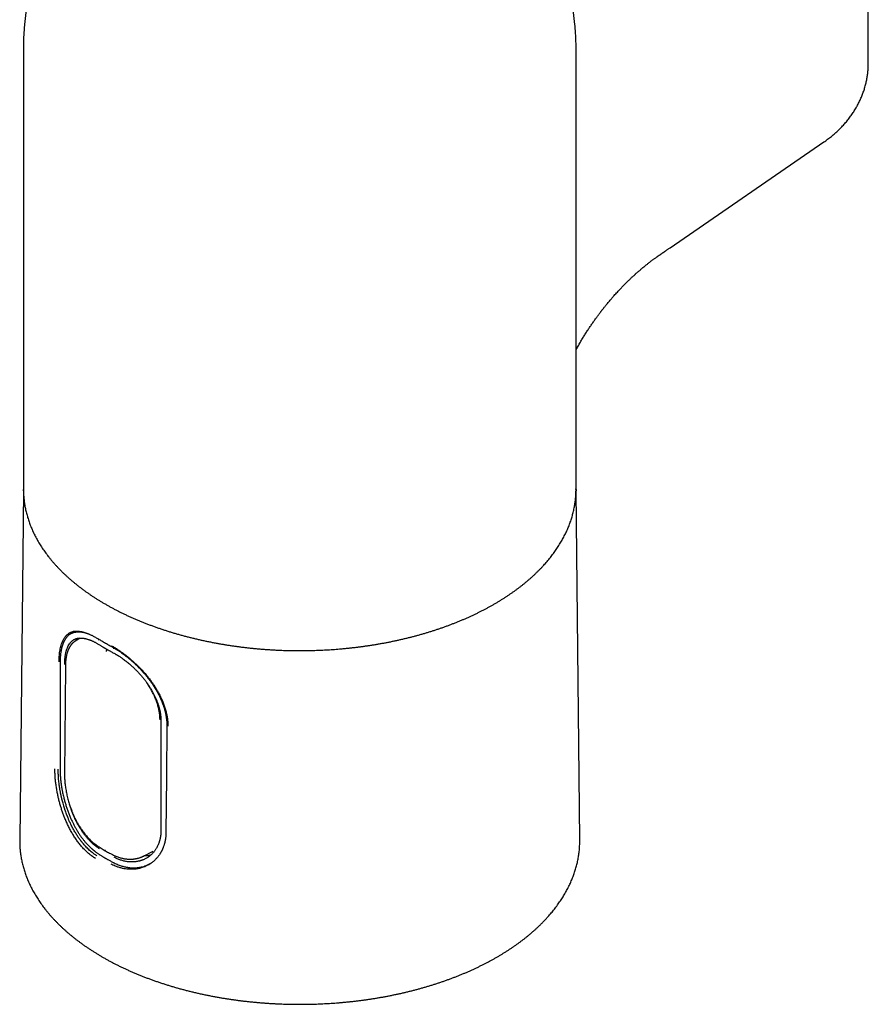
# Model space of a CAD drawing. Header units: millimetres. Extents: x 8 to 774, y 12 to 810.
# Tile 2 of 23: x 680 to 762, y 101 to 196. Entities that reach past the tile are written whole.
import ezdxf

# ---------------------------------------------------------------- set-up
doc = ezdxf.new("R2010")
doc.units = ezdxf.units.MM

msp = doc.modelspace()

# ---------------------------------------------------------------- linework, layer by layer
at = {"color": 7, "linetype": 'Continuous', "lineweight": 30}
for p, q in [((761.794, 191.585), (761.794, 216.081)), ((733.651, 195.268), (731.994, 210.709)), ((682.473, 210.23), (680.867, 195.268)), ((680.759, 193.257), (680.759, 150.678)), ((733.759, 150.678), (733.759, 193.257)), ((742.793, 173.866), (757.535, 184.009)), ((680.756, 150.53), (680.398, 117.054)), ((680.76, 150.528), (680.759, 150.678)), ((733.762, 150.547), (733.757, 150.72)), ((733.759, 150.678), (733.758, 150.528)), ((733.762, 150.53), (733.762, 150.547)), ((734.12, 117.054), (733.762, 150.53)), ((685.632, 137.062), (685.211, 136.777)), ((685.714, 136.118), (685.706, 136.111)), ((686.194, 136.418), (685.714, 136.118)), ((684.778, 133.691), (684.7, 123.333)), ((692.283, 115.507), (692.287, 115.51)), ((692.285, 115.504), (693.212, 115.978)), ((692.802, 114.715), (692.99, 114.81))]:
    msp.add_line(p, q, dxfattribs=at)
at = {"color": 7, "linetype": 'Continuous', "lineweight": 30, "flags": 128}
for points in [[(684.271, 134.013), (684.272, 129.003), (684.272, 123.835)], [(693.948, 128.486), (693.947, 123.301), (693.946, 117.952)], [(694.507, 128.073), (694.468, 123.073), (694.426, 117.751)], [(680.398, 117.054), (680.398, 116.958), (680.398, 116.911)], [(734.12, 116.912), (734.12, 116.958), (734.12, 117.054)]]:
    msp.add_lwpolyline(points, dxfattribs=at)
at = {"color": 7, "linetype": 'Continuous', "lineweight": 30}
for points, knots in [([(680.867, 195.268), (680.864, 195.235), (680.849, 195.1), (680.827, 194.862), (680.803, 194.555), (680.784, 194.248), (680.771, 193.94), (680.762, 193.633), (680.759, 193.405), (680.759, 193.28), (680.76, 193.257)], [0, 0, 0, 0, 0.049654, 0.202605, 0.355461, 0.508233, 0.66093, 0.813562, 0.966138, 1, 1, 1, 1]), ([(733.759, 193.257), (733.759, 193.278), (733.76, 193.402), (733.756, 193.629), (733.748, 193.936), (733.734, 194.243), (733.716, 194.55), (733.692, 194.856), (733.67, 195.096), (733.655, 195.233), (733.651, 195.269)], [0, 0, 0, 0, 0.031971, 0.184455, 0.336904, 0.489328, 0.641735, 0.794136, 0.946541, 1, 1, 1, 1]), ([(757.535, 184.009), (757.56, 184.026), (757.649, 184.087), (757.8, 184.195), (757.986, 184.334), (758.168, 184.475), (758.346, 184.62), (758.52, 184.767), (758.691, 184.917), (758.857, 185.07), (759.019, 185.226), (759.176, 185.384), (759.33, 185.545), (759.479, 185.708), (759.623, 185.873), (759.763, 186.041), (759.899, 186.211), (760.03, 186.383), (760.157, 186.557), (760.279, 186.733), (760.397, 186.912), (760.51, 187.092), (760.618, 187.274), (760.722, 187.458), (760.821, 187.644), (760.916, 187.831), (761.006, 188.02), (761.091, 188.211), (761.171, 188.403), (761.247, 188.596), (761.318, 188.791), (761.384, 188.987), (761.445, 189.184), (761.501, 189.382), (761.552, 189.581), (761.599, 189.782), (761.641, 189.983), (761.677, 190.185), (761.709, 190.387), (761.736, 190.59), (761.758, 190.794), (761.775, 190.998), (761.786, 191.203), (761.793, 191.398), (761.794, 191.526), (761.794, 191.585)], [0, 0, 0, 0, 0.010042, 0.035681, 0.06123, 0.08668, 0.112025, 0.137258, 0.162375, 0.187372, 0.212245, 0.236994, 0.261617, 0.286114, 0.310487, 0.334738, 0.358868, 0.38288, 0.406779, 0.430567, 0.454248, 0.477828, 0.50131, 0.5247, 0.548002, 0.571221, 0.594362, 0.617429, 0.640429, 0.663365, 0.686243, 0.709067, 0.731842, 0.754573, 0.777264, 0.799921, 0.822548, 0.845149, 0.867728, 0.890291, 0.912841, 0.935384, 0.957923, 0.980463, 1, 1, 1, 1]), ([(733.801, 164.143), (733.802, 164.146), (733.837, 164.209), (733.908, 164.336), (734.014, 164.525), (734.156, 164.771), (734.331, 165.067), (734.542, 165.412), (734.753, 165.745), (734.961, 166.066), (735.167, 166.373), (735.372, 166.671), (735.544, 166.915), (735.68, 167.104), (735.778, 167.238), (735.867, 167.359), (735.946, 167.465), (736.015, 167.557), (736.075, 167.636), (736.124, 167.701), (736.166, 167.755), (736.206, 167.808), (736.254, 167.87), (736.316, 167.949), (736.391, 168.044), (736.475, 168.15), (736.567, 168.266), (736.667, 168.389), (736.778, 168.525), (736.899, 168.671), (737.026, 168.822), (737.172, 168.992), (737.328, 169.172), (737.494, 169.359), (737.649, 169.531), (737.793, 169.688), (737.926, 169.831), (738.047, 169.96), (738.165, 170.083), (738.286, 170.208), (738.417, 170.342), (738.56, 170.484), (738.696, 170.619), (738.825, 170.744), (738.94, 170.855), (739.051, 170.96), (739.152, 171.055), (739.241, 171.138), (739.318, 171.208), (739.378, 171.263), (739.43, 171.31), (739.482, 171.357), (739.545, 171.413), (739.617, 171.477), (739.697, 171.547), (739.781, 171.621), (739.879, 171.706), (739.991, 171.802), (740.119, 171.909), (740.247, 172.015), (740.373, 172.118), (740.492, 172.214), (740.6, 172.299), (740.698, 172.376), (740.785, 172.444), (740.866, 172.507), (740.944, 172.566), (741.025, 172.627), (741.11, 172.691), (741.201, 172.758), (741.3, 172.83), (741.389, 172.895), (741.469, 172.952), (741.537, 172.999), (741.608, 173.049), (741.677, 173.097), (741.741, 173.141), (741.793, 173.177), (741.842, 173.21), (741.893, 173.245), (741.955, 173.288), (742.024, 173.335), (742.09, 173.38), (742.147, 173.42), (742.196, 173.453), (742.243, 173.486), (742.292, 173.519), (742.343, 173.554), (742.406, 173.597), (742.482, 173.65), (742.575, 173.714), (742.68, 173.786), (742.755, 173.837), (742.794, 173.864)], [0, 0, 0, 0, 0.000651, 0.01513, 0.030561, 0.04603, 0.074273, 0.102282, 0.129952, 0.155956, 0.181482, 0.206462, 0.230835, 0.243302, 0.254872, 0.265273, 0.274485, 0.282488, 0.289268, 0.295148, 0.299604, 0.303543, 0.308911, 0.316058, 0.324592, 0.334524, 0.34459, 0.355803, 0.368179, 0.381735, 0.396246, 0.410393, 0.429564, 0.447531, 0.464263, 0.479733, 0.49392, 0.506804, 0.518533, 0.531305, 0.545154, 0.560088, 0.576114, 0.587984, 0.600372, 0.612099, 0.622469, 0.631868, 0.639765, 0.646156, 0.650549, 0.655921, 0.66234, 0.669809, 0.678218, 0.686889, 0.695705, 0.708449, 0.721482, 0.734804, 0.747963, 0.760053, 0.771049, 0.78095, 0.789982, 0.797875, 0.805656, 0.813828, 0.822495, 0.831655, 0.841507, 0.852437, 0.859034, 0.865973, 0.873254, 0.880775, 0.887421, 0.89288, 0.897161, 0.902782, 0.909438, 0.917132, 0.925209, 0.930501, 0.935721, 0.940867, 0.94594, 0.951251, 0.957497, 0.966096, 0.976041, 0.98734, 1, 1, 1, 1]), ([(733.759, 164.067), (733.76, 164.068), (733.768, 164.082), (733.787, 164.118), (733.806, 164.152), (733.816, 164.171)], [0, 0, 0, 0, 0.034099, 0.461232, 1, 1, 1, 1]), ([(680.761, 150.701), (680.76, 150.676), (680.758, 150.622), (680.757, 150.562), (680.756, 150.53)], [0, 0, 0, 0, 0.463317, 1, 1, 1, 1]), ([(680.761, 150.523), (680.762, 150.46), (680.765, 150.325), (680.776, 150.119), (680.791, 149.905), (680.812, 149.691), (680.838, 149.477), (680.869, 149.263), (680.905, 149.049), (680.946, 148.835), (680.992, 148.622), (681.043, 148.408), (681.1, 148.195), (681.161, 147.982), (681.228, 147.769), (681.3, 147.557), (681.376, 147.345), (681.458, 147.134), (681.546, 146.923), (681.638, 146.712), (681.735, 146.503), (681.838, 146.294), (681.945, 146.085), (682.058, 145.878), (682.176, 145.671), (682.299, 145.465), (682.426, 145.26), (682.559, 145.056), (682.697, 144.853), (682.84, 144.651), (682.987, 144.451), (683.14, 144.251), (683.298, 144.053), (683.46, 143.855), (683.627, 143.66), (683.799, 143.465), (683.976, 143.272), (684.157, 143.08), (684.344, 142.89), (684.534, 142.702), (684.73, 142.515), (684.93, 142.329), (685.134, 142.145), (685.343, 141.963), (685.557, 141.783), (685.775, 141.604), (685.997, 141.428), (686.223, 141.253), (686.454, 141.08), (686.689, 140.909), (686.928, 140.74), (687.171, 140.572), (687.418, 140.407), (687.67, 140.244), (687.925, 140.083), (688.184, 139.925), (688.447, 139.768), (688.714, 139.614), (688.985, 139.461), (689.259, 139.311), (689.537, 139.164), (689.819, 139.018), (690.104, 138.875), (690.393, 138.735), (690.685, 138.596), (690.98, 138.46), (691.279, 138.327), (691.581, 138.196), (691.887, 138.068), (692.195, 137.942), (692.507, 137.818), (692.822, 137.697), (693.14, 137.579), (693.461, 137.463), (693.785, 137.35), (694.111, 137.24), (694.441, 137.132), (694.773, 137.027), (695.108, 136.925), (695.446, 136.825), (695.786, 136.729), (696.129, 136.635), (696.475, 136.543), (696.823, 136.455), (697.173, 136.369), (697.527, 136.287), (697.882, 136.207), (698.24, 136.13), (698.6, 136.056), (698.963, 135.985), (699.315, 135.919), (699.657, 135.858), (699.988, 135.802), (700.32, 135.748), (700.653, 135.697), (700.987, 135.648), (701.322, 135.602), (701.658, 135.558), (701.994, 135.517), (702.332, 135.479), (702.67, 135.443), (703.008, 135.41), (703.347, 135.379), (703.686, 135.351), (704.026, 135.326), (704.365, 135.303), (704.703, 135.282), (705.041, 135.265), (705.377, 135.249), (705.708, 135.237), (706.031, 135.227), (706.332, 135.22), (706.593, 135.216), (706.829, 135.213), (707.044, 135.211), (707.191, 135.211), (707.259, 135.211)], [0, 0, 0, 0, 0.007748, 0.016483, 0.025226, 0.033979, 0.042741, 0.051513, 0.060296, 0.069089, 0.077893, 0.086708, 0.095534, 0.104372, 0.113222, 0.122083, 0.130956, 0.139841, 0.148737, 0.157645, 0.166564, 0.175494, 0.184435, 0.193387, 0.202349, 0.211321, 0.220302, 0.229293, 0.238293, 0.247301, 0.256317, 0.265341, 0.274373, 0.283411, 0.292456, 0.301507, 0.310564, 0.319627, 0.328694, 0.337767, 0.346843, 0.355924, 0.365009, 0.374098, 0.383189, 0.392284, 0.401382, 0.410483, 0.419586, 0.428691, 0.437799, 0.446909, 0.456021, 0.465135, 0.47425, 0.483368, 0.492487, 0.501608, 0.510731, 0.519855, 0.528981, 0.538109, 0.547239, 0.55637, 0.565504, 0.57464, 0.583778, 0.592918, 0.602061, 0.611207, 0.620356, 0.629508, 0.638663, 0.647822, 0.656984, 0.666152, 0.675323, 0.6845, 0.693682, 0.70287, 0.712065, 0.721267, 0.730476, 0.739694, 0.748921, 0.758158, 0.767407, 0.776668, 0.785942, 0.795231, 0.804537, 0.8129, 0.821262, 0.829622, 0.83798, 0.846335, 0.854689, 0.863039, 0.871386, 0.879729, 0.888067, 0.896399, 0.904724, 0.91304, 0.921343, 0.929631, 0.937896, 0.946127, 0.954307, 0.9624, 0.970323, 0.977854, 0.984339, 0.989323, 0.99505, 1, 1, 1, 1]), ([(707.259, 135.211), (707.381, 135.211), (707.553, 135.212), (707.809, 135.214), (708.03, 135.217), (708.294, 135.222), (708.571, 135.23), (708.863, 135.239), (709.164, 135.25), (709.472, 135.264), (709.787, 135.281), (710.106, 135.3), (710.429, 135.321), (710.754, 135.345), (711.082, 135.372), (711.412, 135.401), (711.743, 135.433), (712.076, 135.467), (712.409, 135.504), (712.743, 135.544), (713.077, 135.586), (713.411, 135.631), (713.745, 135.679), (714.079, 135.729), (714.412, 135.782), (714.745, 135.838), (715.077, 135.896), (715.409, 135.957), (715.74, 136.02), (716.069, 136.087), (716.398, 136.155), (716.726, 136.227), (717.052, 136.301), (717.377, 136.377), (717.7, 136.456), (718.022, 136.538), (718.342, 136.622), (718.661, 136.709), (718.978, 136.798), (719.293, 136.89), (719.606, 136.984), (719.917, 137.081), (720.226, 137.18), (720.533, 137.282), (720.838, 137.386), (721.14, 137.493), (721.44, 137.602), (721.738, 137.713), (722.033, 137.827), (722.326, 137.943), (722.616, 138.061), (722.904, 138.182), (723.189, 138.305), (723.471, 138.43), (723.75, 138.558), (724.027, 138.687), (724.3, 138.819), (724.571, 138.953), (724.838, 139.09), (725.103, 139.228), (725.364, 139.368), (725.622, 139.511), (725.877, 139.656), (726.129, 139.802), (726.377, 139.951), (726.622, 140.102), (726.864, 140.254), (727.102, 140.409), (727.336, 140.565), (727.567, 140.724), (727.795, 140.884), (728.018, 141.046), (728.238, 141.21), (728.455, 141.375), (728.667, 141.543), (728.876, 141.712), (729.08, 141.883), (729.281, 142.055), (729.478, 142.229), (729.671, 142.405), (729.86, 142.582), (730.045, 142.761), (730.225, 142.941), (730.402, 143.123), (730.574, 143.307), (730.742, 143.491), (730.906, 143.677), (731.066, 143.865), (731.221, 144.054), (731.372, 144.244), (731.519, 144.435), (731.661, 144.628), (731.799, 144.822), (731.932, 145.017), (732.061, 145.213), (732.186, 145.41), (732.305, 145.608), (732.421, 145.807), (732.531, 146.008), (732.637, 146.209), (732.739, 146.411), (732.835, 146.614), (732.927, 146.818), (733.015, 147.023), (733.097, 147.228), (733.175, 147.435), (733.248, 147.642), (733.316, 147.849), (733.38, 148.058), (733.438, 148.267), (733.492, 148.476), (733.541, 148.686), (733.585, 148.897), (733.624, 149.108), (733.658, 149.319), (733.688, 149.531), (733.712, 149.744), (733.731, 149.956), (733.746, 150.169), (733.754, 150.358), (733.756, 150.476), (733.757, 150.523)], [0, 0, 0, 0, 0.0088788, 0.0125454, 0.0186257, 0.0249528, 0.0317501, 0.0388524, 0.0461929, 0.0537182, 0.0613906, 0.069182, 0.0770713, 0.0850423, 0.0930822, 0.101181, 0.1093306, 0.1175243, 0.1257567, 0.1340232, 0.14232, 0.1506438, 0.1589918, 0.1673616, 0.1757512, 0.1841588, 0.1925827, 0.2010215, 0.209474, 0.2179392, 0.226416, 0.2349035, 0.243401, 0.2519078, 0.2604231, 0.2689465, 0.2774773, 0.2860151, 0.2945595, 0.3031101, 0.3116664, 0.3202281, 0.328795, 0.3373667, 0.345943, 0.3545236, 0.3631082, 0.3716968, 0.380289, 0.3888847, 0.3974837, 0.4060859, 0.414691, 0.4232991, 0.4319099, 0.4405233, 0.4491392, 0.4577574, 0.466378, 0.4750007, 0.4836256, 0.4922524, 0.5008811, 0.5095117, 0.5181441, 0.5267781, 0.5354138, 0.544051, 0.5526897, 0.5613297, 0.5699711, 0.5786138, 0.5872576, 0.5959026, 0.6045486, 0.6131956, 0.6218436, 0.6304924, 0.639142, 0.6477924, 0.6564434, 0.665095, 0.6737472, 0.6823998, 0.6910529, 0.6997063, 0.7083599, 0.7170138, 0.7256678, 0.734322, 0.7429762, 0.7516304, 0.7602847, 0.7689388, 0.7775929, 0.786247, 0.794901, 0.8035549, 0.8122088, 0.8208628, 0.8295169, 0.8381712, 0.8468259, 0.8554811, 0.8641369, 0.8727936, 0.8814513, 0.8901104, 0.8987711, 0.9074337, 0.9160986, 0.9247661, 0.9334367, 0.9421107, 0.9507886, 0.9594708, 0.9681579, 0.9768503, 0.9855486, 0.9942532, 1, 1, 1, 1]), ([(685.196, 136.918), (685.202, 136.922), (685.215, 136.929), (685.243, 136.944), (685.279, 136.961), (685.318, 136.978), (685.355, 136.993), (685.391, 137.006), (685.431, 137.018), (685.475, 137.031), (685.526, 137.043), (685.577, 137.054), (685.622, 137.061), (685.658, 137.066), (685.687, 137.069), (685.714, 137.071), (685.739, 137.073), (685.764, 137.075), (685.79, 137.076), (685.821, 137.077), (685.863, 137.078), (685.914, 137.077), (685.974, 137.075), (686.037, 137.07), (686.101, 137.064), (686.164, 137.056), (686.227, 137.047), (686.286, 137.036), (686.34, 137.026), (686.387, 137.016), (686.427, 137.007), (686.458, 136.999), (686.481, 136.993), (686.496, 136.989), (686.505, 136.987), (686.509, 136.985), (686.52, 136.983), (686.537, 136.978), (686.565, 136.97), (686.604, 136.959), (686.656, 136.943), (686.72, 136.922), (686.797, 136.896), (686.886, 136.863), (686.983, 136.826), (687.086, 136.783), (687.195, 136.734), (687.315, 136.678), (687.446, 136.613), (687.589, 136.538), (687.729, 136.459), (687.823, 136.403), (687.865, 136.378)], [0, 0, 0, 0, 0.015096, 0.032473, 0.052184, 0.072294, 0.091234, 0.109006, 0.125649, 0.149177, 0.174574, 0.199818, 0.223057, 0.236799, 0.249709, 0.261771, 0.272985, 0.283349, 0.294056, 0.307243, 0.322952, 0.346234, 0.370864, 0.395396, 0.419829, 0.444163, 0.466196, 0.487836, 0.507097, 0.523626, 0.537423, 0.548488, 0.556821, 0.562062, 0.565013, 0.566271, 0.569727, 0.576144, 0.58553, 0.599801, 0.617911, 0.639866, 0.665671, 0.695331, 0.728857, 0.760681, 0.795368, 0.832934, 0.873401, 0.916802, 0.963177, 1, 1, 1, 1]), ([(685.207, 136.774), (685.215, 136.78), (685.234, 136.793), (685.293, 136.829), (685.38, 136.876), (685.491, 136.922), (685.593, 136.955), (685.684, 136.978), (685.77, 136.993), (685.864, 137.006), (685.975, 137.014), (686.099, 137.015), (686.222, 137.008), (686.342, 136.995), (686.523, 136.966), (686.709, 136.926), (686.864, 136.87), (686.908, 136.854)], [0, 0, 0, 0, 0.01803, 0.04528, 0.132887, 0.209741, 0.275915, 0.337653, 0.385972, 0.43617, 0.510435, 0.581673, 0.6499, 0.71513, 0.777368, 0.936219, 1, 1, 1, 1]), ([(684.176, 134.151), (684.176, 134.154), (684.176, 134.163), (684.176, 134.192), (684.177, 134.247), (684.179, 134.335), (684.183, 134.47), (684.193, 134.657), (684.214, 134.896), (684.245, 135.144), (684.289, 135.391), (684.343, 135.628), (684.416, 135.871), (684.509, 136.113), (684.628, 136.345), (684.776, 136.563), (684.958, 136.757), (685.106, 136.867), (685.191, 136.915), (685.198, 136.919)], [0, 0, 0, 0, 0.002377, 0.006611, 0.020639, 0.042046, 0.070783, 0.120424, 0.182968, 0.25851, 0.323892, 0.397031, 0.477736, 0.565243, 0.659856, 0.762142, 0.872484, 0.989409, 1, 1, 1, 1]), ([(685.208, 136.774), (685.181, 136.756), (685.125, 136.716), (685.049, 136.65), (684.977, 136.581), (684.921, 136.52), (684.879, 136.468), (684.847, 136.428), (684.817, 136.387), (684.789, 136.346), (684.763, 136.307), (684.741, 136.272), (684.724, 136.243), (684.71, 136.219), (684.697, 136.196), (684.683, 136.171), (684.666, 136.139), (684.646, 136.1), (684.624, 136.054), (684.6, 136.001), (684.577, 135.948), (684.556, 135.898), (684.539, 135.853), (684.521, 135.803), (684.5, 135.742), (684.474, 135.663), (684.447, 135.57), (684.42, 135.465), (684.394, 135.352), (684.371, 135.234), (684.352, 135.125), (684.337, 135.028), (684.327, 134.949), (684.318, 134.88), (684.311, 134.821), (684.307, 134.772), (684.302, 134.726), (684.298, 134.673), (684.292, 134.605), (684.286, 134.521), (684.281, 134.419), (684.276, 134.3), (684.272, 134.164), (684.272, 134.065), (684.272, 134.012)], [0, 0, 0, 0, 0.038753, 0.083036, 0.125623, 0.166969, 0.188217, 0.209184, 0.229867, 0.250268, 0.269602, 0.286391, 0.298729, 0.309172, 0.31818, 0.32912, 0.342668, 0.358824, 0.377587, 0.40041, 0.421555, 0.440489, 0.457215, 0.471733, 0.495256, 0.52266, 0.5547, 0.590617, 0.627077, 0.663695, 0.700481, 0.72619, 0.749465, 0.76947, 0.786204, 0.799754, 0.810191, 0.824783, 0.843535, 0.866452, 0.893544, 0.924821, 0.9603, 1, 1, 1, 1]), ([(684.715, 133.875), (684.716, 133.966), (684.718, 134.151), (684.735, 134.418), (684.757, 134.624), (684.779, 134.771), (684.795, 134.866), (684.813, 134.96), (684.834, 135.051), (684.856, 135.141), (684.881, 135.23), (684.908, 135.316), (684.95, 135.437), (685.014, 135.59), (685.109, 135.769), (685.199, 135.902), (685.277, 135.996), (685.333, 136.057), (685.394, 136.115), (685.459, 136.169), (685.527, 136.219), (685.576, 136.248), (685.6, 136.263)], [0, 0, 0, 0, 0.077474, 0.157381, 0.239744, 0.271272, 0.30315, 0.335379, 0.36796, 0.400893, 0.434179, 0.46782, 0.501816, 0.580372, 0.665633, 0.757607, 0.795585, 0.834601, 0.874654, 0.915746, 0.957876, 1, 1, 1, 1]), ([(685.715, 136.118), (685.696, 136.106), (685.657, 136.081), (685.603, 136.04), (685.547, 135.994), (685.493, 135.946), (685.441, 135.894), (685.393, 135.842), (685.349, 135.79), (685.31, 135.74), (685.278, 135.694), (685.251, 135.655), (685.229, 135.621), (685.209, 135.589), (685.189, 135.554), (685.167, 135.515), (685.143, 135.472), (685.119, 135.423), (685.09, 135.365), (685.059, 135.293), (685.024, 135.207), (684.989, 135.11), (684.956, 135.011), (684.927, 134.909), (684.902, 134.811), (684.881, 134.715), (684.865, 134.636), (684.854, 134.575), (684.846, 134.532), (684.84, 134.494), (684.835, 134.462), (684.831, 134.436), (684.828, 134.415), (684.825, 134.392), (684.821, 134.36), (684.815, 134.314), (684.808, 134.252), (684.801, 134.174), (684.793, 134.08), (684.786, 133.967), (684.78, 133.837), (684.779, 133.741), (684.778, 133.691)], [0, 0, 0, 0, 0.024415, 0.052694, 0.08492, 0.120355, 0.154677, 0.186672, 0.216964, 0.245546, 0.271165, 0.290675, 0.30701, 0.32219, 0.338923, 0.357224, 0.377088, 0.398567, 0.421942, 0.454493, 0.490169, 0.528959, 0.57085, 0.60593, 0.642906, 0.678076, 0.708195, 0.725056, 0.739797, 0.752421, 0.762931, 0.771327, 0.777613, 0.783762, 0.79394, 0.808931, 0.828734, 0.853347, 0.882772, 0.917012, 0.95608, 1, 1, 1, 1]), ([(685.6, 136.263), (685.625, 136.276), (685.672, 136.303), (685.746, 136.334), (685.817, 136.359), (685.886, 136.379), (685.957, 136.394), (686.029, 136.406), (686.1, 136.414), (686.161, 136.418), (686.217, 136.419), (686.273, 136.419), (686.341, 136.417), (686.415, 136.411), (686.488, 136.403), (686.553, 136.393), (686.611, 136.383), (686.67, 136.372), (686.738, 136.356), (686.822, 136.335), (686.916, 136.309), (687.014, 136.277), (687.11, 136.243), (687.204, 136.206), (687.298, 136.167), (687.392, 136.126), (687.487, 136.081), (687.579, 136.035), (687.673, 135.986), (687.77, 135.932), (687.879, 135.869), (687.956, 135.822), (687.997, 135.797)], [0, 0, 0, 0, 0.047467, 0.090982, 0.130544, 0.166155, 0.198615, 0.237026, 0.270819, 0.300765, 0.322031, 0.347157, 0.377139, 0.411511, 0.443511, 0.470914, 0.493718, 0.51582, 0.542973, 0.576498, 0.614842, 0.652341, 0.688473, 0.723284, 0.757019, 0.790756, 0.8245, 0.858542, 0.888355, 0.921855, 0.95906, 1, 1, 1, 1]), ([(685.81, 136.178), (685.848, 136.23), (685.906, 136.31), (685.973, 136.377), (685.997, 136.4)], [0, 0, 0, 0, 0.655101, 1, 1, 1, 1]), ([(687.864, 136.38), (687.969, 136.316), (688.189, 136.183), (688.416, 136.053), (688.535, 135.985)], [0, 0, 0, 0, 0.476183, 1, 1, 1, 1]), ([(687.974, 136.205), (687.974, 136.21), (687.975, 136.221), (687.98, 136.244), (687.99, 136.27), (688.003, 136.286), (688.009, 136.293)], [0, 0, 0, 0, 0.185622, 0.370612, 0.74115, 1, 1, 1, 1]), ([(687.997, 135.797), (688.034, 135.774), (688.105, 135.73), (688.206, 135.668), (688.297, 135.613), (688.375, 135.566), (688.443, 135.526), (688.499, 135.493), (688.544, 135.466), (688.581, 135.445), (688.613, 135.426), (688.64, 135.41), (688.665, 135.396), (688.689, 135.382), (688.719, 135.364), (688.758, 135.342), (688.807, 135.314), (688.87, 135.278), (688.949, 135.234), (689.045, 135.18), (689.156, 135.119), (689.281, 135.05), (689.37, 135.002), (689.416, 134.977)], [0, 0, 0, 0, 0.081989, 0.155535, 0.220638, 0.277298, 0.325515, 0.36529, 0.396622, 0.421335, 0.443884, 0.464472, 0.480132, 0.495421, 0.516292, 0.543739, 0.57776, 0.618356, 0.675751, 0.742612, 0.818941, 0.904737, 1, 1, 1, 1]), ([(688.533, 135.986), (688.594, 135.951), (688.714, 135.88), (688.892, 135.779), (689.062, 135.683), (689.173, 135.622), (689.227, 135.593)], [0, 0, 0, 0, 0.2678913, 0.5273315, 0.7713823, 1, 1, 1, 1]), ([(688.71, 135.117), (688.71, 135.131), (688.712, 135.159), (688.725, 135.204), (688.744, 135.246), (688.767, 135.281), (688.785, 135.305), (688.796, 135.316), (688.799, 135.319)], [0, 0, 0, 0, 0.21004, 0.417053, 0.613195, 0.792366, 0.95089, 1, 1, 1, 1]), ([(689.187, 135.685), (689.294, 135.625), (689.507, 135.505), (689.831, 135.301), (690.156, 135.079), (690.483, 134.839), (690.81, 134.58), (691.135, 134.305), (691.456, 134.016), (691.767, 133.717), (692.068, 133.407), (692.359, 133.087), (692.638, 132.755), (692.893, 132.429), (693.124, 132.112), (693.33, 131.806), (693.523, 131.497), (693.703, 131.183), (693.869, 130.864), (694.02, 130.542), (694.165, 130.195), (694.299, 129.829), (694.416, 129.446), (694.506, 129.068), (694.569, 128.696), (694.608, 128.329), (694.611, 128.09), (694.612, 127.971)], [0, 0, 0, 0, 0.041652, 0.083112, 0.124557, 0.166163, 0.208105, 0.250554, 0.292654, 0.334309, 0.375683, 0.416944, 0.458259, 0.499797, 0.535579, 0.571133, 0.606568, 0.641998, 0.677534, 0.713288, 0.749369, 0.792122, 0.834222, 0.87586, 0.917234, 0.958547, 1, 1, 1, 1]), ([(689.226, 135.593), (689.239, 135.586), (689.274, 135.566), (689.33, 135.535), (689.388, 135.501), (689.434, 135.474), (689.468, 135.454), (689.49, 135.441), (689.505, 135.432), (689.518, 135.424), (689.547, 135.407), (689.597, 135.376), (689.668, 135.332), (689.752, 135.279), (689.844, 135.22), (689.946, 135.153), (690.08, 135.061), (690.246, 134.945), (690.442, 134.801), (690.642, 134.648), (690.854, 134.478), (691.077, 134.289), (691.311, 134.081), (691.545, 133.862), (691.776, 133.634), (692.003, 133.399), (692.224, 133.157), (692.439, 132.908), (692.657, 132.642), (692.876, 132.358), (693.092, 132.056), (693.296, 131.749), (693.484, 131.441), (693.656, 131.135), (693.811, 130.832), (693.933, 130.568), (694.029, 130.341), (694.103, 130.152), (694.161, 129.994), (694.202, 129.871), (694.229, 129.788), (694.249, 129.723), (694.263, 129.678), (694.271, 129.65), (694.275, 129.636), (694.279, 129.621), (694.286, 129.599), (694.296, 129.562), (694.311, 129.508), (694.33, 129.438), (694.35, 129.354), (694.373, 129.259), (694.396, 129.153), (694.419, 129.033), (694.443, 128.901), (694.464, 128.757), (694.482, 128.601), (694.497, 128.435), (694.507, 128.257), (694.507, 128.136), (694.507, 128.073)], [0, 0, 0, 0, 0.004963, 0.014402, 0.02219, 0.028329, 0.03282, 0.035627, 0.037234, 0.038906, 0.040741, 0.048619, 0.058566, 0.069195, 0.081471, 0.095151, 0.10911, 0.134385, 0.16011, 0.18629, 0.212933, 0.243781, 0.275223, 0.307176, 0.339232, 0.371301, 0.403378, 0.435454, 0.467516, 0.504116, 0.540655, 0.577158, 0.613288, 0.648637, 0.683223, 0.717061, 0.738768, 0.76016, 0.781234, 0.792494, 0.801833, 0.809249, 0.814741, 0.817003, 0.818644, 0.819726, 0.821974, 0.826153, 0.832265, 0.840312, 0.850293, 0.860881, 0.873026, 0.886728, 0.901988, 0.918808, 0.936846, 0.956391, 0.977442, 1, 1, 1, 1]), ([(689.435, 135.473), (689.429, 135.466), (689.417, 135.448), (689.406, 135.421), (689.4, 135.398), (689.399, 135.388), (689.399, 135.383)], [0, 0, 0, 0, 0.283366, 0.64165, 0.820521, 1, 1, 1, 1]), ([(689.416, 134.977), (689.449, 134.96), (689.509, 134.927), (689.594, 134.879), (689.667, 134.836), (689.728, 134.8), (689.782, 134.767), (689.834, 134.735), (689.889, 134.701), (689.954, 134.659), (690.032, 134.607), (690.121, 134.547), (690.213, 134.484), (690.327, 134.402), (690.46, 134.304), (690.614, 134.185), (690.765, 134.064), (690.915, 133.939), (691.097, 133.781), (691.309, 133.588), (691.549, 133.355), (691.784, 133.112), (692.012, 132.861), (692.232, 132.602), (692.432, 132.349), (692.614, 132.102), (692.778, 131.864), (692.933, 131.623), (693.079, 131.378), (693.215, 131.13), (693.342, 130.879), (693.459, 130.623), (693.566, 130.363), (693.64, 130.159), (693.688, 130.015), (693.713, 129.936), (693.734, 129.867), (693.75, 129.81), (693.764, 129.761), (693.777, 129.713), (693.791, 129.66), (693.806, 129.6), (693.823, 129.53), (693.841, 129.448), (693.861, 129.351), (693.882, 129.24), (693.902, 129.115), (693.92, 128.976), (693.935, 128.824), (693.946, 128.658), (693.948, 128.545), (693.948, 128.486)], [0, 0, 0, 0, 0.015, 0.028113, 0.039346, 0.048703, 0.056185, 0.06406, 0.072346, 0.081225, 0.094048, 0.107919, 0.121963, 0.135693, 0.15985, 0.18309, 0.206194, 0.229303, 0.252417, 0.290948, 0.329487, 0.368031, 0.406581, 0.445124, 0.483649, 0.51664, 0.549623, 0.582607, 0.615595, 0.648586, 0.681611, 0.715269, 0.749106, 0.783955, 0.795127, 0.805823, 0.814886, 0.822284, 0.828186, 0.834207, 0.84117, 0.849076, 0.858061, 0.868903, 0.88172, 0.896511, 0.913276, 0.932012, 0.952714, 0.975379, 1, 1, 1, 1]), ([(693.858, 128.558), (693.856, 128.674), (693.852, 128.907), (693.808, 129.266), (693.738, 129.631), (693.641, 130), (693.518, 130.369), (693.371, 130.739), (693.201, 131.106), (693.009, 131.469), (692.802, 131.819), (692.65, 132.042), (692.577, 132.15)], [0, 0, 0, 0, 0.10081, 0.201512, 0.302191, 0.402884, 0.503591, 0.604289, 0.704941, 0.805509, 0.905966, 1, 1, 1, 1]), ([(687.662, 115.268), (687.563, 115.333), (687.367, 115.462), (687.08, 115.688), (686.802, 115.936), (686.531, 116.208), (686.268, 116.504), (686.015, 116.82), (685.774, 117.154), (685.547, 117.501), (685.334, 117.86), (685.135, 118.233), (684.948, 118.617), (684.782, 118.994), (684.636, 119.359), (684.508, 119.709), (684.391, 120.062), (684.284, 120.417), (684.187, 120.774), (684.1, 121.133), (684.018, 121.515), (683.944, 121.916), (683.88, 122.329), (683.832, 122.731), (683.799, 123.119), (683.779, 123.497), (683.778, 123.737), (683.778, 123.857)], [0, 0, 0, 0, 0.041647, 0.083108, 0.124555, 0.166165, 0.208108, 0.250553, 0.292657, 0.334316, 0.375693, 0.416954, 0.458265, 0.499794, 0.535588, 0.57115, 0.606591, 0.642021, 0.677554, 0.713299, 0.749367, 0.792147, 0.834263, 0.875907, 0.917277, 0.958574, 1, 1, 1, 1]), ([(687.811, 115.509), (687.778, 115.53), (687.706, 115.576), (687.594, 115.654), (687.468, 115.746), (687.33, 115.854), (687.179, 115.981), (687.021, 116.124), (686.863, 116.278), (686.714, 116.434), (686.579, 116.584), (686.478, 116.703), (686.405, 116.791), (686.357, 116.851), (686.313, 116.908), (686.271, 116.962), (686.221, 117.027), (686.159, 117.112), (686.078, 117.225), (685.983, 117.363), (685.884, 117.513), (685.784, 117.672), (685.684, 117.839), (685.585, 118.012), (685.486, 118.194), (685.392, 118.373), (685.304, 118.552), (685.226, 118.718), (685.157, 118.872), (685.096, 119.013), (685.033, 119.162), (684.966, 119.33), (684.89, 119.529), (684.831, 119.691), (684.79, 119.81), (684.766, 119.88), (684.742, 119.952), (684.717, 120.025), (684.693, 120.1), (684.669, 120.177), (684.645, 120.255), (684.606, 120.383), (684.557, 120.554), (684.501, 120.76), (684.454, 120.944), (684.418, 121.098), (684.389, 121.223), (684.367, 121.324), (684.349, 121.411), (684.334, 121.484), (684.317, 121.565), (684.298, 121.665), (684.274, 121.797), (684.248, 121.948), (684.222, 122.119), (684.195, 122.308), (684.169, 122.514), (684.145, 122.737), (684.125, 122.964), (684.111, 123.18), (684.102, 123.373), (684.097, 123.544), (684.095, 123.694), (684.095, 123.786), (684.095, 123.829)], [0, 0, 0, 0, 0.014487, 0.031071, 0.049751, 0.070533, 0.093436, 0.118494, 0.144247, 0.16868, 0.190956, 0.211071, 0.219821, 0.228106, 0.235928, 0.243289, 0.250192, 0.26209, 0.276826, 0.29441, 0.314861, 0.332963, 0.35288, 0.374645, 0.394189, 0.415828, 0.435826, 0.454216, 0.471019, 0.48625, 0.499918, 0.519068, 0.540094, 0.563035, 0.570167, 0.577469, 0.584939, 0.592572, 0.600364, 0.608312, 0.61641, 0.624652, 0.648098, 0.669273, 0.688212, 0.704935, 0.716726, 0.727108, 0.736079, 0.743639, 0.749784, 0.761315, 0.774998, 0.790826, 0.808773, 0.828784, 0.850829, 0.874912, 0.901192, 0.925272, 0.947184, 0.966944, 0.984552, 1, 1, 1, 1]), ([(684.273, 123.835), (684.273, 123.761), (684.274, 123.618), (684.282, 123.402), (684.294, 123.194), (684.309, 122.996), (684.326, 122.808), (684.346, 122.631), (684.367, 122.466), (684.388, 122.311), (684.41, 122.168), (684.432, 122.035), (684.453, 121.913), (684.474, 121.799), (684.495, 121.689), (684.525, 121.542), (684.565, 121.358), (684.626, 121.096), (684.705, 120.791), (684.806, 120.444), (684.917, 120.096), (685.039, 119.751), (685.172, 119.409), (685.309, 119.088), (685.447, 118.788), (685.585, 118.511), (685.73, 118.239), (685.883, 117.972), (686.046, 117.71), (686.218, 117.453), (686.366, 117.249), (686.484, 117.094), (686.57, 116.986), (686.659, 116.879), (686.75, 116.774), (686.844, 116.67), (686.94, 116.568), (687.037, 116.47), (687.118, 116.391), (687.181, 116.331), (687.224, 116.291), (687.262, 116.257), (687.294, 116.227), (687.322, 116.203), (687.345, 116.183), (687.365, 116.165), (687.387, 116.146), (687.414, 116.123), (687.447, 116.095), (687.488, 116.061), (687.535, 116.022), (687.595, 115.974), (687.667, 115.918), (687.753, 115.852), (687.85, 115.781), (687.945, 115.714), (688.008, 115.672), (688.034, 115.655)], [0, 0, 0, 0, 0.02677, 0.052117, 0.076055, 0.098594, 0.119741, 0.139161, 0.157248, 0.174005, 0.189433, 0.203779, 0.216751, 0.22851, 0.240135, 0.251829, 0.275, 0.298443, 0.334484, 0.371005, 0.40758, 0.444208, 0.480916, 0.517717, 0.549153, 0.580483, 0.611796, 0.643421, 0.675457, 0.707954, 0.741042, 0.755864, 0.770873, 0.786043, 0.80138, 0.816891, 0.832579, 0.84845, 0.863726, 0.871343, 0.878114, 0.884041, 0.889123, 0.893362, 0.896756, 0.899849, 0.902835, 0.906889, 0.912008, 0.918195, 0.925447, 0.933766, 0.945156, 0.958078, 0.972532, 0.988513, 1, 1, 1, 1]), ([(684.7, 123.333), (684.7, 123.262), (684.7, 123.123), (684.709, 122.909), (684.722, 122.699), (684.741, 122.491), (684.766, 122.27), (684.798, 122.038), (684.839, 121.795), (684.883, 121.561), (684.933, 121.325), (684.989, 121.09), (685.051, 120.856), (685.115, 120.632), (685.182, 120.418), (685.249, 120.215), (685.318, 120.021), (685.38, 119.858), (685.433, 119.723), (685.478, 119.614), (685.522, 119.51), (685.566, 119.409), (685.612, 119.308), (685.662, 119.202), (685.717, 119.088), (685.78, 118.963), (685.85, 118.828), (685.93, 118.683), (686.017, 118.53), (686.113, 118.372), (686.216, 118.209), (686.33, 118.04), (686.454, 117.865), (686.589, 117.686), (686.728, 117.514), (686.871, 117.349), (687.016, 117.193), (687.17, 117.037), (687.334, 116.885), (687.507, 116.737), (687.679, 116.603), (687.794, 116.525), (687.847, 116.489)], [0, 0, 0, 0, 0.0307267, 0.0604828, 0.0893077, 0.1172313, 0.1442756, 0.1768669, 0.2081298, 0.2380773, 0.2667166, 0.2978493, 0.3273359, 0.3555658, 0.3826128, 0.4084755, 0.4331528, 0.4566441, 0.4713514, 0.4855522, 0.4992465, 0.5124332, 0.5252668, 0.5395167, 0.5547082, 0.5716066, 0.5902163, 0.6105422, 0.6325908, 0.6550647, 0.6790965, 0.7046928, 0.7318603, 0.7606047, 0.7909305, 0.8181853, 0.8466042, 0.876186, 0.906928, 0.938826, 0.971875, 1, 1, 1, 1]), ([(688.049, 116.203), (687.974, 116.252), (687.821, 116.352), (687.593, 116.527), (687.407, 116.688), (687.264, 116.822), (687.164, 116.921), (687.063, 117.025), (686.963, 117.135), (686.862, 117.249), (686.762, 117.369), (686.666, 117.49), (686.572, 117.613), (686.481, 117.739), (686.388, 117.872), (686.294, 118.013), (686.2, 118.162), (686.114, 118.304), (686.035, 118.439), (685.961, 118.573), (685.879, 118.727), (685.789, 118.903), (685.694, 119.102), (685.581, 119.352), (685.461, 119.643), (685.374, 119.866), (685.335, 119.978), (685.333, 119.984)], [0, 0, 0, 0, 0.065217, 0.133056, 0.20353, 0.234547, 0.266051, 0.298043, 0.330524, 0.363494, 0.396953, 0.430904, 0.462138, 0.494562, 0.528177, 0.562982, 0.598979, 0.636167, 0.663588, 0.693716, 0.728385, 0.767597, 0.811351, 0.859646, 0.929738, 0.99652, 1, 1, 1, 1]), ([(693.946, 117.952), (693.945, 117.907), (693.944, 117.822), (693.938, 117.704), (693.93, 117.6), (693.921, 117.516), (693.912, 117.449), (693.905, 117.396), (693.898, 117.353), (693.892, 117.319), (693.887, 117.291), (693.879, 117.251), (693.867, 117.191), (693.85, 117.112), (693.828, 117.026), (693.803, 116.938), (693.776, 116.851), (693.747, 116.765), (693.716, 116.682), (693.684, 116.603), (693.653, 116.533), (693.628, 116.479), (693.608, 116.439), (693.59, 116.404), (693.57, 116.365), (693.536, 116.301), (693.487, 116.217), (693.424, 116.117), (693.357, 116.02), (693.287, 115.929), (693.215, 115.841), (693.14, 115.758), (693.052, 115.667), (692.947, 115.571), (692.824, 115.47), (692.69, 115.375), (692.604, 115.324), (692.561, 115.298)], [0, 0, 0, 0, 0.037994, 0.07201, 0.102036, 0.128066, 0.146414, 0.162072, 0.175038, 0.185312, 0.193064, 0.200795, 0.222202, 0.24808, 0.27496, 0.303628, 0.33209, 0.360344, 0.38839, 0.41619, 0.440951, 0.46094, 0.473299, 0.484614, 0.498744, 0.515799, 0.554441, 0.593657, 0.632214, 0.670151, 0.707817, 0.745306, 0.782618, 0.834564, 0.888284, 0.943623, 1, 1, 1, 1]), ([(694.426, 117.751), (694.426, 117.708), (694.424, 117.626), (694.418, 117.511), (694.41, 117.407), (694.401, 117.309), (694.389, 117.219), (694.378, 117.138), (694.367, 117.074), (694.358, 117.025), (694.35, 116.984), (694.343, 116.944), (694.331, 116.889), (694.315, 116.818), (694.292, 116.728), (694.265, 116.631), (694.233, 116.526), (694.194, 116.411), (694.156, 116.312), (694.122, 116.231), (694.097, 116.172), (694.073, 116.119), (694.052, 116.076), (694.034, 116.039), (694.018, 116.007), (694.002, 115.975), (693.983, 115.94), (693.962, 115.9), (693.937, 115.855), (693.906, 115.802), (693.868, 115.74), (693.823, 115.669), (693.771, 115.593), (693.712, 115.511), (693.645, 115.423), (693.568, 115.331), (693.483, 115.236), (693.388, 115.139), (693.283, 115.04), (693.168, 114.941), (693.042, 114.844), (692.91, 114.753), (692.817, 114.698), (692.772, 114.671)], [0, 0, 0, 0, 0.031347, 0.059953, 0.085812, 0.108922, 0.134019, 0.154784, 0.171216, 0.183315, 0.193153, 0.203605, 0.21469, 0.236655, 0.260743, 0.287067, 0.31637, 0.348782, 0.384299, 0.402117, 0.420391, 0.43654, 0.449847, 0.460315, 0.470192, 0.479332, 0.490159, 0.502673, 0.516874, 0.532759, 0.553643, 0.576943, 0.602788, 0.631179, 0.662699, 0.696855, 0.733648, 0.773077, 0.815145, 0.859032, 0.905464, 0.954436, 1, 1, 1, 1]), ([(680.399, 116.906), (680.399, 116.863), (680.399, 116.748), (680.406, 116.561), (680.417, 116.346), (680.434, 116.13), (680.456, 115.915), (680.483, 115.699), (680.515, 115.484), (680.552, 115.269), (680.594, 115.053), (680.641, 114.838), (680.694, 114.623), (680.751, 114.409), (680.814, 114.195), (680.881, 113.981), (680.954, 113.767), (681.032, 113.554), (681.116, 113.341), (681.204, 113.129), (681.297, 112.917), (681.396, 112.706), (681.499, 112.496), (681.608, 112.286), (681.722, 112.077), (681.84, 111.869), (681.964, 111.662), (682.093, 111.456), (682.227, 111.251), (682.366, 111.047), (682.51, 110.843), (682.658, 110.641), (682.812, 110.44), (682.971, 110.241), (683.134, 110.042), (683.302, 109.845), (683.475, 109.649), (683.653, 109.455), (683.836, 109.262), (684.023, 109.071), (684.215, 108.881), (684.411, 108.692), (684.612, 108.506), (684.818, 108.321), (685.028, 108.137), (685.242, 107.956), (685.461, 107.776), (685.684, 107.598), (685.912, 107.421), (686.144, 107.247), (686.38, 107.075), (686.62, 106.904), (686.864, 106.736), (687.112, 106.569), (687.365, 106.405), (687.621, 106.243), (687.881, 106.083), (688.146, 105.925), (688.413, 105.769), (688.685, 105.615), (688.961, 105.464), (689.24, 105.315), (689.523, 105.168), (689.809, 105.023), (690.099, 104.881), (690.392, 104.742), (690.689, 104.604), (690.989, 104.47), (691.292, 104.337), (691.599, 104.207), (691.909, 104.08), (692.222, 103.955), (692.538, 103.833), (692.857, 103.713), (693.179, 103.596), (693.504, 103.481), (693.832, 103.369), (694.163, 103.26), (694.496, 103.154), (694.833, 103.05), (695.172, 102.949), (695.513, 102.85), (695.858, 102.755), (696.205, 102.662), (696.554, 102.572), (696.906, 102.485), (697.261, 102.4), (697.617, 102.319), (697.977, 102.24), (698.338, 102.165), (698.702, 102.092), (699.069, 102.022), (699.425, 101.957), (699.77, 101.898), (700.104, 101.843), (700.439, 101.79), (700.775, 101.74), (701.111, 101.693), (701.449, 101.648), (701.788, 101.606), (702.127, 101.566), (702.467, 101.529), (702.808, 101.495), (703.149, 101.463), (703.491, 101.433), (703.832, 101.406), (704.174, 101.382), (704.515, 101.361), (704.856, 101.341), (705.195, 101.325), (705.531, 101.311), (705.861, 101.3), (706.178, 101.292), (706.459, 101.286), (706.705, 101.282), (706.965, 101.28), (707.148, 101.28), (707.259, 101.279)], [0, 0, 0, 0, 0.005211, 0.013844, 0.022485, 0.031134, 0.039793, 0.048461, 0.057138, 0.065826, 0.074524, 0.083233, 0.091953, 0.100684, 0.109426, 0.118179, 0.126944, 0.13572, 0.144507, 0.153306, 0.162116, 0.170937, 0.179769, 0.188611, 0.197463, 0.206326, 0.215198, 0.224079, 0.23297, 0.241869, 0.250776, 0.259692, 0.268615, 0.277545, 0.286481, 0.295424, 0.304374, 0.313328, 0.322288, 0.331253, 0.340223, 0.349197, 0.358175, 0.367157, 0.376143, 0.385131, 0.394123, 0.403118, 0.412115, 0.421115, 0.430117, 0.439121, 0.448128, 0.457136, 0.466146, 0.475158, 0.484172, 0.493188, 0.502205, 0.511224, 0.520244, 0.529266, 0.53829, 0.547316, 0.556344, 0.565374, 0.574405, 0.583439, 0.592475, 0.601514, 0.610555, 0.619599, 0.628646, 0.637696, 0.64675, 0.655807, 0.664869, 0.673935, 0.683005, 0.692081, 0.701163, 0.710251, 0.719345, 0.728447, 0.737557, 0.746675, 0.755803, 0.764942, 0.774092, 0.783254, 0.792431, 0.801624, 0.810834, 0.819103, 0.827371, 0.835637, 0.843901, 0.852162, 0.860421, 0.868677, 0.876929, 0.885177, 0.89342, 0.901656, 0.909884, 0.918102, 0.926306, 0.934491, 0.942649, 0.950767, 0.958819, 0.966753, 0.974441, 0.981455, 0.986886, 0.992046, 1, 1, 1, 1]), ([(687.849, 116.49), (687.967, 116.412), (688.216, 116.248), (688.473, 116.087), (688.608, 116.004)], [0, 0, 0, 0, 0.477035, 1, 1, 1, 1]), ([(707.259, 101.279), (707.382, 101.28), (707.555, 101.28), (707.813, 101.282), (708.035, 101.286), (708.301, 101.291), (708.58, 101.298), (708.873, 101.307), (709.177, 101.319), (709.487, 101.333), (709.804, 101.349), (710.125, 101.368), (710.45, 101.389), (710.778, 101.413), (711.109, 101.44), (711.441, 101.469), (711.774, 101.501), (712.109, 101.535), (712.445, 101.572), (712.781, 101.612), (713.117, 101.654), (713.453, 101.699), (713.79, 101.747), (714.126, 101.797), (714.462, 101.85), (714.798, 101.906), (715.132, 101.964), (715.466, 102.025), (715.8, 102.089), (716.132, 102.155), (716.463, 102.224), (716.793, 102.295), (717.122, 102.369), (717.449, 102.446), (717.775, 102.525), (718.1, 102.606), (718.423, 102.691), (718.744, 102.778), (719.063, 102.867), (719.381, 102.959), (719.697, 103.053), (720.011, 103.15), (720.322, 103.249), (720.632, 103.351), (720.939, 103.455), (721.245, 103.562), (721.547, 103.671), (721.848, 103.782), (722.146, 103.896), (722.442, 104.012), (722.735, 104.131), (723.025, 104.252), (723.313, 104.375), (723.598, 104.5), (723.88, 104.628), (724.16, 104.757), (724.436, 104.889), (724.71, 105.024), (724.98, 105.16), (725.248, 105.299), (725.512, 105.439), (725.773, 105.582), (726.031, 105.727), (726.286, 105.874), (726.537, 106.023), (726.785, 106.173), (727.03, 106.326), (727.271, 106.481), (727.509, 106.638), (727.743, 106.796), (727.973, 106.957), (728.2, 107.119), (728.423, 107.283), (728.643, 107.449), (728.858, 107.617), (729.07, 107.786), (729.278, 107.958), (729.482, 108.13), (729.683, 108.305), (729.879, 108.481), (730.071, 108.659), (730.259, 108.838), (730.443, 109.019), (730.623, 109.201), (730.799, 109.385), (730.971, 109.57), (731.138, 109.757), (731.301, 109.945), (731.46, 110.134), (731.615, 110.325), (731.765, 110.516), (731.911, 110.71), (732.052, 110.904), (732.189, 111.1), (732.321, 111.296), (732.449, 111.494), (732.573, 111.693), (732.692, 111.893), (732.806, 112.094), (732.916, 112.296), (733.021, 112.499), (733.121, 112.703), (733.217, 112.908), (733.308, 113.113), (733.394, 113.32), (733.476, 113.527), (733.552, 113.735), (733.624, 113.943), (733.692, 114.153), (733.754, 114.362), (733.812, 114.573), (733.864, 114.784), (733.912, 114.996), (733.955, 115.208), (733.993, 115.42), (734.026, 115.633), (734.055, 115.847), (734.078, 116.061), (734.096, 116.275), (734.109, 116.489), (734.118, 116.7), (734.119, 116.84), (734.12, 116.908)], [0, 0, 0, 0, 0.008781, 0.012406, 0.018419, 0.024675, 0.031397, 0.03842, 0.045678, 0.05312, 0.060707, 0.068411, 0.076212, 0.084094, 0.092045, 0.100053, 0.108112, 0.116214, 0.124355, 0.132529, 0.140734, 0.148965, 0.15722, 0.165497, 0.173793, 0.182107, 0.190437, 0.198782, 0.20714, 0.215511, 0.223894, 0.232287, 0.24069, 0.249102, 0.257523, 0.265951, 0.274387, 0.28283, 0.29128, 0.299735, 0.308196, 0.316663, 0.325134, 0.333611, 0.342092, 0.350577, 0.359066, 0.36756, 0.376056, 0.384557, 0.39306, 0.401567, 0.410076, 0.418589, 0.427104, 0.435622, 0.444142, 0.452664, 0.461189, 0.469716, 0.478245, 0.486776, 0.495309, 0.503844, 0.512381, 0.520919, 0.529459, 0.538, 0.546543, 0.555087, 0.563632, 0.572179, 0.580727, 0.589276, 0.597826, 0.606378, 0.61493, 0.623483, 0.632036, 0.640591, 0.649146, 0.657702, 0.666259, 0.674816, 0.683373, 0.691931, 0.700489, 0.709047, 0.717606, 0.726164, 0.734723, 0.743282, 0.751841, 0.7604, 0.768959, 0.777518, 0.786076, 0.794635, 0.803194, 0.811753, 0.820311, 0.828871, 0.83743, 0.84599, 0.85455, 0.863111, 0.871673, 0.880236, 0.888801, 0.897367, 0.905935, 0.914506, 0.923079, 0.931656, 0.940236, 0.948819, 0.957408, 0.966001, 0.974599, 0.983203, 0.991814, 1, 1, 1, 1]), ([(688.014, 115.698), (688.015, 115.689), (688.017, 115.67), (688.026, 115.654), (688.034, 115.653), (688.034, 115.653)], [0, 0, 0, 0, 0.478221, 0.993541, 1, 1, 1, 1]), ([(688.034, 115.653), (688.072, 115.629), (688.146, 115.584), (688.252, 115.519), (688.349, 115.461), (688.429, 115.413), (688.494, 115.375), (688.543, 115.346), (688.587, 115.32), (688.637, 115.292), (688.698, 115.256), (688.777, 115.211), (688.87, 115.158), (688.978, 115.097), (689.1, 115.029), (689.234, 114.955), (689.328, 114.904), (689.376, 114.878)], [0, 0, 0, 0, 0.087054, 0.170806, 0.244756, 0.308904, 0.35243, 0.389905, 0.421329, 0.451712, 0.500175, 0.558886, 0.627843, 0.707049, 0.796501, 0.8962, 1, 1, 1, 1]), ([(688.566, 116.093), (688.567, 116.081), (688.569, 116.057), (688.581, 116.03), (688.594, 116.012), (688.605, 116.006), (688.608, 116.004)], [0, 0, 0, 0, 0.306553, 0.595505, 0.868562, 1, 1, 1, 1]), ([(688.612, 116.002), (688.681, 115.964), (688.818, 115.891), (689.021, 115.786), (689.215, 115.686), (689.342, 115.623), (689.403, 115.593)], [0, 0, 0, 0, 0.267719, 0.527571, 0.771664, 1, 1, 1, 1]), ([(689.402, 115.591), (689.45, 115.568), (689.555, 115.517), (689.715, 115.451), (689.878, 115.391), (690.032, 115.343), (690.176, 115.304), (690.317, 115.272), (690.452, 115.247), (690.582, 115.228), (690.697, 115.216), (690.791, 115.209), (690.866, 115.205), (690.924, 115.203), (690.975, 115.203), (691.018, 115.203), (691.052, 115.203), (691.079, 115.204), (691.098, 115.205), (691.113, 115.205), (691.128, 115.206), (691.147, 115.207), (691.172, 115.208), (691.211, 115.211), (691.267, 115.215), (691.339, 115.222), (691.416, 115.232), (691.496, 115.245), (691.579, 115.26), (691.665, 115.279), (691.754, 115.301), (691.846, 115.327), (691.937, 115.357), (692.025, 115.389), (692.105, 115.421), (692.175, 115.451), (692.235, 115.479), (692.274, 115.498), (692.291, 115.507)], [0, 0, 0, 0, 0.048046, 0.105536, 0.159714, 0.210566, 0.258081, 0.302253, 0.350015, 0.393125, 0.431585, 0.465396, 0.487917, 0.507772, 0.524964, 0.539492, 0.551358, 0.560563, 0.567106, 0.571135, 0.575817, 0.582444, 0.591016, 0.601532, 0.623573, 0.649519, 0.676834, 0.705481, 0.735461, 0.766774, 0.799419, 0.833398, 0.869928, 0.903491, 0.933259, 0.95925, 0.981487, 1, 1, 1, 1]), ([(692.561, 115.298), (692.56, 115.298), (692.52, 115.274), (692.442, 115.233), (692.329, 115.178), (692.223, 115.133), (692.124, 115.096), (692.033, 115.066), (691.951, 115.041), (691.863, 115.017), (691.763, 114.995), (691.65, 114.973), (691.534, 114.956), (691.42, 114.945), (691.309, 114.937), (691.201, 114.934), (691.014, 114.935), (690.748, 114.956), (690.407, 115.02), (690.078, 115.115), (689.764, 115.235), (689.562, 115.337), (689.463, 115.387)], [0, 0, 0, 0, 0.001308, 0.046306, 0.08799, 0.126358, 0.16141, 0.193147, 0.221568, 0.246674, 0.282762, 0.321762, 0.359602, 0.396281, 0.431799, 0.466158, 0.499357, 0.608239, 0.712724, 0.812831, 0.908582, 1, 1, 1, 1]), ([(692.975, 115.599), (692.912, 115.581), (692.781, 115.545), (692.568, 115.519), (692.407, 115.507), (692.316, 115.513), (692.304, 115.513)], [0, 0, 0, 0, 0.295522, 0.621948, 0.948374, 1, 1, 1, 1]), ([(692.772, 114.671), (692.718, 114.64), (692.594, 114.572), (692.381, 114.476), (692.118, 114.379), (691.858, 114.311), (691.627, 114.268), (691.451, 114.246), (691.298, 114.234), (691.17, 114.229), (691.033, 114.229), (690.867, 114.234), (690.65, 114.253), (690.392, 114.291), (690.108, 114.355), (689.823, 114.44), (689.566, 114.537), (689.35, 114.632), (689.221, 114.698), (689.163, 114.728)], [0, 0, 0, 0, 0.052825, 0.119905, 0.197696, 0.288867, 0.344578, 0.393288, 0.43507, 0.469946, 0.497904, 0.545317, 0.603213, 0.67119, 0.74906, 0.827671, 0.895646, 0.953098, 1, 1, 1, 1]), ([(689.354, 114.924), (689.354, 114.919), (689.355, 114.909), (689.361, 114.893), (689.369, 114.882), (689.377, 114.88), (689.378, 114.88)], [0, 0, 0, 0, 0.232018, 0.463231, 0.926437, 1, 1, 1, 1]), ([(689.378, 114.879), (689.433, 114.852), (689.556, 114.793), (689.743, 114.712), (689.936, 114.636), (690.12, 114.573), (690.292, 114.52), (690.454, 114.477), (690.599, 114.445), (690.727, 114.421), (690.836, 114.404), (690.932, 114.392), (691.014, 114.383), (691.088, 114.377), (691.157, 114.373), (691.225, 114.371), (691.294, 114.37), (691.37, 114.37), (691.454, 114.372), (691.547, 114.377), (691.647, 114.385), (691.754, 114.396), (691.867, 114.413), (692.017, 114.44), (692.199, 114.482), (692.412, 114.548), (692.574, 114.608), (692.663, 114.65), (692.683, 114.66)], [0, 0, 0, 0, 0.049502, 0.109195, 0.165735, 0.219111, 0.269316, 0.316351, 0.359949, 0.395859, 0.427762, 0.455647, 0.479504, 0.500302, 0.521604, 0.540486, 0.560546, 0.583265, 0.60871, 0.63687, 0.667164, 0.700065, 0.735572, 0.772805, 0.840274, 0.909064, 0.979282, 1, 1, 1, 1]), ([(692.831, 114.73), (692.83, 114.73), (692.784, 114.704), (692.736, 114.681), (692.687, 114.66), (692.687, 114.66)], [0, 0, 0, 0, 0.0171665, 0.9948532, 1, 1, 1, 1])]:
    msp.add_open_spline(points, degree=3, knots=knots, dxfattribs=at)

doc.saveas('drawing.dxf')
